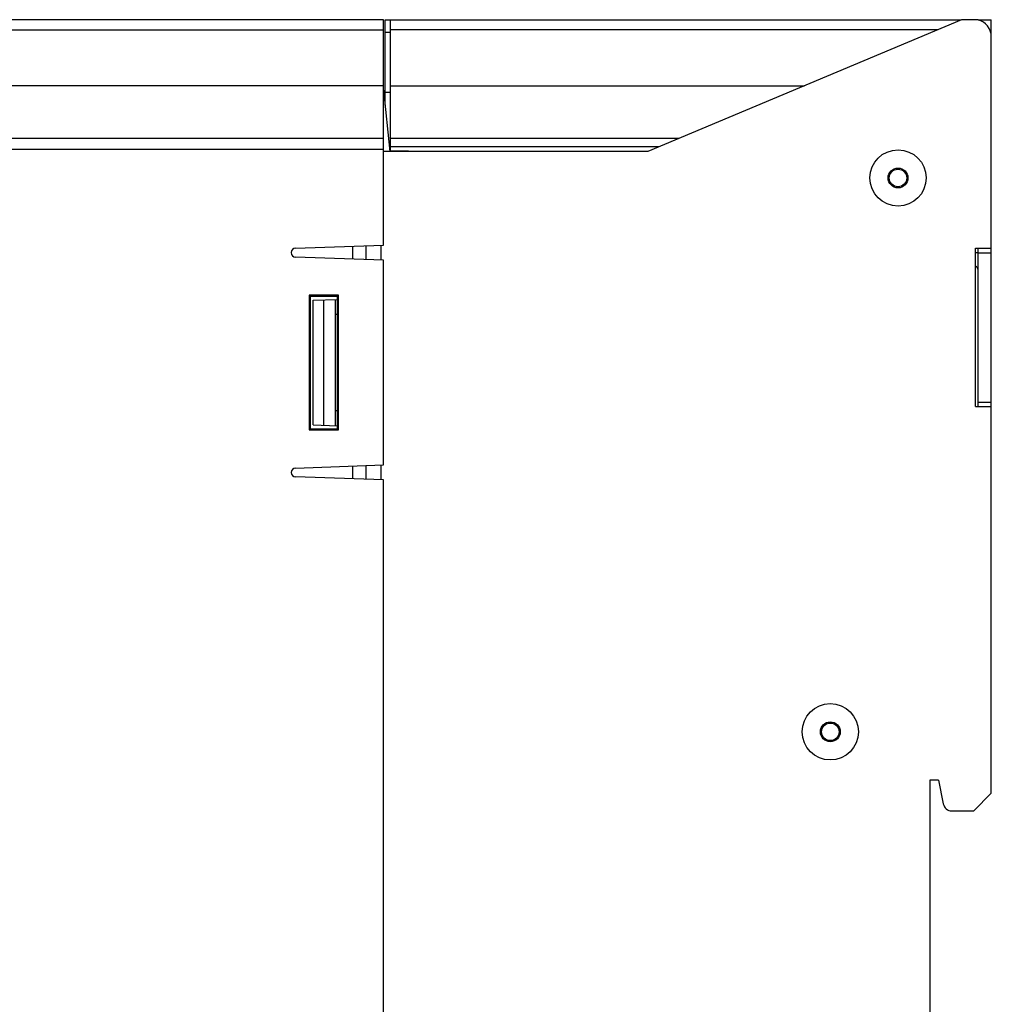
# Model space of a CAD drawing. Header units: millimetres. Extents: x -131 to 719, y -272 to 510.
# Tile 26 of 102: x -9 to 101, y 120 to 232. Entities that reach past the tile are written whole.
import ezdxf

# ---------------------------------------------------------------- set-up
doc = ezdxf.new("R2010")
doc.units = ezdxf.units.MM
doc.header["$LTSCALE"] = 23.1
doc.layers.get('0').update_dxf_attribs({"linetype": 'CONTINUOUS'})

msp = doc.modelspace()

# ---------------------------------------------------------------- linework, layer by layer
at = {"color": 7}
for p, q in [((32.01, 232.37), (-112.27, 232.37)), ((32.01, 206.72), (32.01, 232.37)), ((32.19, 222.64), (32.19, 232.37)), ((32.19, 232.37), (97.7, 232.37)), ((32.79, 217.46), (32.79, 232.37)), ((97.74, 232.37), (62.05, 217.37)), ((99.61, 232.37), (97.74, 232.37)), ((99.61, 232.37), (101.11, 232.37)), ((101.11, 230.43), (101.11, 232.37)), ((-112.27, 231.23), (32.01, 231.23)), ((32.19, 230.97), (32.79, 230.97)), ((95.03, 231.23), (32.79, 231.23)), ((101.11, 206.37), (101.11, 230.43)), ((32.01, 224.86), (-112.27, 224.86)), ((32.01, 224.37), (32.71, 217.37)), ((32.19, 224.12), (32.79, 224.12)), ((32.79, 224.86), (79.86, 224.86)), ((32.01, 218.86), (-112.27, 218.86)), ((65.59, 218.86), (32.79, 218.86)), ((-112.24, 217.66), (32.01, 217.66)), ((62.05, 217.37), (32.01, 217.37)), ((32.71, 217.46), (34.83, 217.46)), ((63.3, 217.9), (32.79, 217.9)), ((34.83, 217.46), (34.83, 217.37)), ((22, 206.37), (32.01, 206.72)), ((28.51, 205.14), (28.51, 206.6)), ((30.01, 206.65), (30.01, 205.09)), ((31.71, 206.71), (31.71, 205.03)), ((99.31, 206.37), (101.11, 206.37)), ((99.31, 188.37), (99.31, 206.37)), ((99.61, 188.37), (99.61, 206.37)), ((101.11, 188.37), (101.11, 206.37)), ((32.01, 205.02), (22, 205.37)), ((32.01, 181.72), (32.01, 205.02)), ((99.61, 205.87), (99.31, 205.87)), ((99.61, 205.87), (101.11, 205.87)), ((23.54, 201.05), (23.54, 185.7)), ((26.89, 201.05), (23.54, 201.05)), ((23.54, 201.05), (23.66, 200.93)), ((23.66, 200.93), (23.66, 185.82)), ((23.66, 200.93), (26.77, 200.93)), ((24.01, 200.46), (26.77, 200.56)), ((25.23, 186.24), (25.23, 200.51)), ((26.51, 200.55), (26.51, 186.19)), ((26.89, 201.05), (26.77, 200.93)), ((26.77, 185.81), (26.77, 200.93)), ((26.89, 185.7), (26.89, 201.05)), ((24.01, 186.28), (24.01, 200.46)), ((26.77, 198.83), (26.51, 198.82)), ((99.31, 188.37), (101.11, 188.37)), ((99.61, 188.87), (101.11, 188.87)), ((101.11, 144.37), (101.11, 188.37)), ((26.51, 187.92), (26.77, 187.91)), ((24.01, 186.28), (26.77, 186.18)), ((23.54, 185.7), (23.66, 185.82)), ((23.54, 185.7), (26.89, 185.7)), ((26.77, 185.81), (23.66, 185.82)), ((26.89, 185.7), (26.77, 185.81)), ((22, 181.37), (32.01, 181.72)), ((28.51, 180.14), (28.51, 181.6)), ((30.01, 181.65), (30.01, 180.09)), ((31.71, 181.71), (31.71, 180.03)), ((32.01, 180.02), (22, 180.37)), ((32.01, 35.72), (32.01, 180.02)), ((95.11, 145.87), (94.11, 145.87)), ((94.11, 145.87), (94.11, 105.87)), ((95.11, 145.87), (95.65, 143.18)), ((99.11, 142.37), (101.11, 144.37)), ((96.63, 142.37), (99.11, 142.37))]:
    msp.add_line(p, q, dxfattribs=at)
for centre, radius in [((90.51, 214.37), 3.2), ((90.51, 214.37), 1.13), ((90.51, 214.37), 1), ((82.81, 151.37), 3.2), ((82.81, 151.37), 1.13), ((82.81, 151.37), 1)]:
    msp.add_circle(centre, radius, dxfattribs=at)
for centre, radius, start, end in [((99.11, 230.43), 2, 0, 75.5225), ((22.01, 205.87), 0.5, 91.6316, 268), ((99.11, 203.87), 2, 75.5116, 84.2598), ((99.11, 203.87), 0.5, 0, 66.3844), ((22.01, 180.87), 0.5, 91.6316, 268), ((96.63, 143.37), 1, 191.3099, 270)]:
    msp.add_arc(centre, radius, start, end, dxfattribs=at)

doc.saveas('drawing.dxf')
